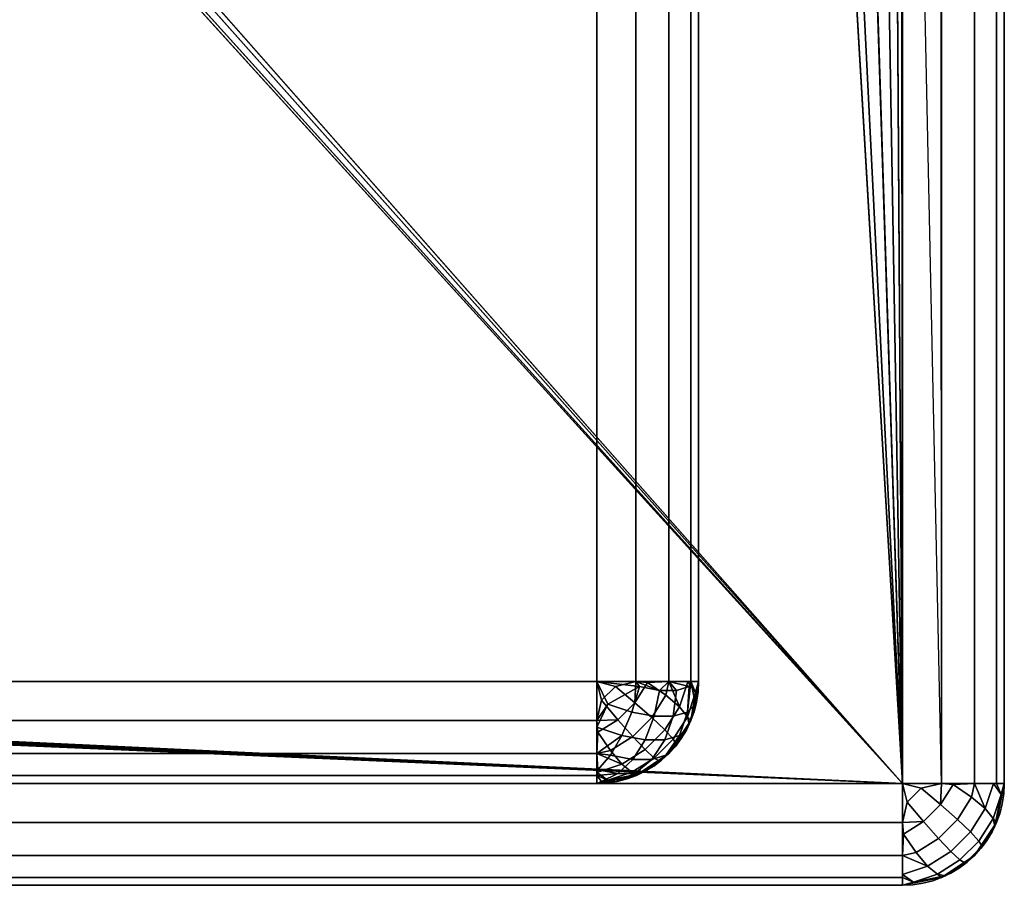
# Model space of a CAD drawing. Header units: millimetres. Extents: x -10 to 414, y -827 to 10.
# Tile 30 of 40: x 390.34 to 400, y -800 to -791.5. Entities that reach past the tile are written whole.
import ezdxf

# ---------------------------------------------------------------- set-up
doc = ezdxf.new("R2010")
doc.units = ezdxf.units.MM
doc.header["$MEASUREMENT"] = 0
for name, color, linetype, lineweight in [('0 Misc', 7, 'Continuous', 35), ('10 Raster Images', 7, 'Continuous', 35), ('5 Hatches', 7, 'Continuous', 35)]:
    doc.layers.add(name, color=color, linetype=linetype, lineweight=lineweight)

msp = doc.modelspace()

# ---------------------------------------------------------------- linework, layer by layer
at = {"layer": '0 Misc', "color": 160, "linetype": 'Continuous', "lineweight": 25}
for p, q in [((399, -1, 1195), (399, -799, 1195)), ((400, -1, 1174), (400, -799, 1174)), ((400, -799, 1194), (400, -1, 1194)), ((399, -799, 1173), (17, -781, 1173)), ((399, -799, 1173), (399, -781, 1173)), ((399, -799, 1173), (16.9877, -781.1564, 1173)), ((399, -799, 1173), (398.9877, -781.1564, 1173)), ((399, -799, 1173), (16.891, -781.454, 1173)), ((399, -799, 1173), (398.891, -781.454, 1173)), ((399, -799, 1173), (16.7071, -781.7071, 1173)), ((399, -799, 1173), (383.2929, -781.7071, 1173)), ((399, -799, 1173), (398.7071, -781.7071, 1173)), ((399, -799, 1173), (16.454, -781.891, 1173)), ((399, -799, 1173), (383.546, -781.891, 1173)), ((399, -799, 1173), (398.454, -781.891, 1173)), ((399, -799, 1173), (2, -782, 1173)), ((399, -799, 1173), (16, -782, 1173)), ((399, -799, 1173), (16.1564, -781.9877, 1173)), ((399, -799, 1173), (383.8436, -781.9877, 1173)), ((399, -799, 1173), (384, -782, 1173)), ((399, -799, 1173), (398, -782, 1173)), ((399, -799, 1173), (398.1564, -781.9877, 1173)), ((396, -798, 12.5), (396, -784, 12.5)), ((396, -784, 1170), (396, -798, 1170)), ((397, -798, 1169), (397, -784, 1169)), ((397, -784, 13.5), (397, -798, 13.5)), ((4, -798, 12.5), (396, -798, 12.5)), ((396, -798, 1170), (4, -798, 1170)), ((397, -798, 13.5), (397, -798, 1169)), ((1, -799, 1173), (399, -799, 1173)), ((399, -799, 1195), (1, -799, 1195)), ((396, -799, 13.5), (4, -799, 13.5)), ((4, -799, 1169), (396, -799, 1169)), ((4, -799, 13.5), (396, -799, 1169)), ((166.75, -799, 1157), (396, -799, 1169)), ((195, -799, 1054), (396, -799, 1169)), ((200, -799, 734), (396, -799, 1169)), ((201.3591, -799, 733.7847), (396, -799, 1169)), ((202.5851, -799, 733.16), (396, -799, 1169)), ((202.5851, -799, 1046.84), (396, -799, 1169)), ((203.5581, -799, 732.1871), (396, -799, 1169)), ((203.5581, -799, 1047.813), (396, -799, 1169)), ((203.9512, -799, 731.5336), (396, -799, 1169)), ((203.9512, -799, 1048.4664), (396, -799, 1169)), ((204.2835, -799, 730.7788), (396, -799, 1169)), ((204.4948, -799, 1049.8102), (396, -799, 1169)), ((204.5544, -799, 730), (396, -799, 1169)), ((205, -799, 1053), (396, -799, 1169)), ((205, -799, 1054), (396, -799, 1169)), ((233.25, -799, 1157), (396, -799, 1169)), ((235.7221, -799, 1124.3916), (396, -799, 1169)), ((235.7221, -799, 1156.6084), (396, -799, 1169)), ((237.9523, -799, 1125.5278), (396, -799, 1169)), ((237.9523, -799, 1155.4722), (396, -799, 1169)), ((239.7221, -799, 1127.2977), (396, -799, 1169)), ((239.7221, -799, 1153.7023), (396, -799, 1169)), ((240.8585, -799, 1129.5278), (396, -799, 1169)), ((240.8585, -799, 1151.4722), (396, -799, 1169)), ((241.25, -799, 1132), (396, -799, 1169)), ((241.25, -799, 1149), (396, -799, 1169)), ((396, -799, 1169), (396, -799, 13.5)), ((400, -799, 1174), (400, -799, 1194)), ((1, -800, 1194), (399, -800, 1194)), ((399, -800, 1174), (1, -800, 1174)), ((399, -800, 1194), (399, -800, 1174))]:
    msp.add_line(p, q, dxfattribs=at).dxf.unprotected_set("ltscale", 0)
at = {"layer": '0 Misc', "color": 160, "linetype": 'Continuous', "lineweight": 25, "extrusion": (0, -1, 0)}
for centre, start, end in [((396, 13.5, 798), 270, 0), ((396, 1169, 798), 0, 90)]:
    msp.add_arc(centre, 1, start, end, dxfattribs=at).dxf.unprotected_set("ltscale", 0)
at = {"layer": '0 Misc', "color": 160, "linetype": 'Continuous', "lineweight": 25, "extrusion": (0, 0, -1)}
for centre in [(-396, -798, -1169), (-399, -799, -1174)]:
    msp.add_arc(centre, 1, 180, 270, dxfattribs=at).dxf.unprotected_set("ltscale", 0)
at = {"layer": '0 Misc', "color": 160, "linetype": 'Continuous', "lineweight": 25, "extrusion": (-1, 0, 0)}
for centre, start, end in [((798, 1169, -396), 0, 90), ((799, 1174, -399), 270, 0), ((799, 1194, -399), 0, 90)]:
    msp.add_arc(centre, 1, start, end, dxfattribs=at).dxf.unprotected_set("ltscale", 0)
at = {"layer": '0 Misc', "color": 160, "linetype": 'Continuous', "lineweight": 25, "extrusion": (-1, 0, 5.68434e-14)}
msp.add_arc((798, 13.5, -396), 1, 270, 0, dxfattribs=at).dxf.unprotected_set("ltscale", 0)
at = {"layer": '0 Misc', "color": 160, "linetype": 'Continuous', "lineweight": 25}
for centre in [(396, -798, 13.5), (399, -799, 1194)]:
    msp.add_arc(centre, 1, 270, 0, dxfattribs=at).dxf.unprotected_set("ltscale", 0)
at = {"layer": '0 Misc', "color": 160, "linetype": 'Continuous', "lineweight": 25, "extrusion": (0, 1, 0)}
for centre, start, end in [((-399, 1174, -799), 180, 270), ((-399, 1194, -799), 90, 180)]:
    msp.add_arc(centre, 1, start, end, dxfattribs=at).dxf.unprotected_set("ltscale", 0)
at = {"layer": '0 Misc', "color": 7, "lineweight": 25}
for points, invisible_edges in [([(399, -1, 1173), (399.3827, -799, 1173.0762), (399, -2, 1173)], 1), ([(399, -1, 1173), (399.3827, -1, 1173.0762), (399.3827, -799, 1173.0762)], 12), ([(399, -1, 1195), (399.3827, -799, 1194.9238), (399.3827, -1, 1194.9238)], 1), ([(399, -1, 1195), (399, -799, 1195), (399.3827, -799, 1194.9238)], 12), ([(399.3827, -799, 1173.0762), (399.7071, -1, 1173.2928), (399.7071, -799, 1173.2928)], 1), ([(399.3827, -799, 1173.0762), (399.3827, -1, 1173.0762), (399.7071, -1, 1173.2928)], 12), ([(399.3827, -1, 1194.9238), (399.7071, -799, 1194.7072), (399.7071, -1, 1194.7072)], 1), ([(399.3827, -1, 1194.9238), (399.3827, -799, 1194.9238), (399.7071, -799, 1194.7072)], 12), ([(399.9239, -1, 1173.6173), (399.7071, -799, 1173.2928), (399.7071, -1, 1173.2928)], 1), ([(399.9239, -1, 1173.6173), (399.9239, -799, 1173.6173), (399.7071, -799, 1173.2928)], 12), ([(399.7071, -1, 1194.7072), (399.9239, -799, 1194.3827), (399.9239, -1, 1194.3827)], 1), ([(399.7071, -1, 1194.7072), (399.7071, -799, 1194.7072), (399.9239, -799, 1194.3827)], 12), ([(400, -1, 1174), (399.9239, -799, 1173.6173), (399.9239, -1, 1173.6173)], 1), ([(400, -1, 1174), (400, -799, 1174), (399.9239, -799, 1173.6173)], 12), ([(400, -799, 1194), (399.9239, -1, 1194.3827), (399.9239, -799, 1194.3827)], 1), ([(400, -799, 1194), (400, -1, 1194), (399.9239, -1, 1194.3827)], 12), ([(400, -799, 1194), (400, -1, 1174), (400, -1, 1194)], 1), ([(400, -799, 1194), (400, -799, 1174), (400, -1, 1174)], 12), ([(399.3827, -799, 1173.0762), (399, -781, 1173), (399, -2, 1173)], 12), ([(399.3827, -799, 1173.0762), (399, -799, 1173), (399, -781, 1173)], 12), ([(4, -798, 12.5), (396, -784, 12.5), (396, -798, 12.5)], 1), ([(4, -798, 12.5), (4, -784, 12.5), (396, -784, 12.5)], 12), ([(396, -798, 12.5), (396.3827, -784, 12.5761), (396.3827, -798, 12.5761)], 1), ([(396, -798, 12.5), (396, -784, 12.5), (396.3827, -784, 12.5761)], 12), ([(396.3827, -798, 12.5761), (396.7071, -784, 12.7929), (396.7071, -798, 12.7929)], 1), ([(396.3827, -798, 12.5761), (396.3827, -784, 12.5761), (396.7071, -784, 12.7929)], 12), ([(396.7071, -798, 12.7929), (396.9239, -784, 13.1173), (396.9239, -798, 13.1173)], 1), ([(396.7071, -798, 12.7929), (396.7071, -784, 12.7929), (396.9239, -784, 13.1173)], 12), ([(397, -784, 13.5), (396.9239, -798, 13.1173), (396.9239, -784, 13.1173)], 1), ([(397, -784, 13.5), (397, -798, 13.5), (396.9239, -798, 13.1173)], 12), ([(4, -798, 12.5), (396, -798.3827, 12.5761), (4, -798.3827, 12.5761)], 1), ([(4, -798, 12.5), (396, -798, 12.5), (396, -798.3827, 12.5761)], 12), ([(396.8941, -798.0016, 13.0521), (396.8893, -798.3451, 13.1998), (396.8113, -798.2478, 12.9704)], 1), ([(396.8941, -798.0016, 13.0521), (396.9693, -798.1072, 13.2787), (396.8893, -798.3451, 13.1998)], 12), ([(396.2078, -798.3746, 12.5964), (396.0477, -798.1838, 12.5182), (396.1838, -798.0477, 12.5182)], 12), ([(396.2078, -798.3746, 12.5964), (396.1838, -798.0477, 12.5182), (396.3746, -798.2078, 12.5964)], 1), ([(396.5398, -798.3538, 12.7362), (396.3746, -798.2078, 12.5964), (396.4984, -798.0105, 12.6331)], 12), ([(396.5398, -798.3538, 12.7362), (396.4984, -798.0105, 12.6331), (396.678, -798.1337, 12.7772)], 1), ([(396.6683, -798.4757, 12.928), (396.5398, -798.3538, 12.7362), (396.678, -798.1337, 12.7772)], 12), ([(396.6683, -798.4757, 12.928), (396.678, -798.1337, 12.7772), (396.8113, -798.2478, 12.9704)], 1), ([(396.3538, -798.5398, 12.7362), (396.2078, -798.3746, 12.5964), (396.3746, -798.2078, 12.5964)], 12), ([(396.3538, -798.5398, 12.7362), (396.3746, -798.2078, 12.5964), (396.5398, -798.3538, 12.7362)], 1), ([(396.6683, -798.4757, 12.928), (396.8113, -798.2478, 12.9704), (396.8893, -798.3451, 13.1998)], 12), ([(396, -798.7071, 12.7929), (4, -798.3827, 12.5761), (396, -798.3827, 12.5761)], 1), ([(396, -798.7071, 12.7929), (4, -798.7071, 12.7929), (4, -798.3827, 12.5761)], 12), ([(396.2078, -798.3746, 12.5964), (396.1337, -798.678, 12.7772), (396.0105, -798.4984, 12.6331)], 1), ([(396.2078, -798.3746, 12.5964), (396.3538, -798.5398, 12.7362), (396.1337, -798.678, 12.7772)], 12), ([(396.4757, -798.6682, 12.928), (396.3538, -798.5398, 12.7362), (396.5398, -798.3538, 12.7362)], 12), ([(396.4757, -798.6682, 12.928), (396.5398, -798.3538, 12.7362), (396.6683, -798.4757, 12.928)], 1), ([(396.6683, -798.4757, 12.928), (396.8893, -798.3451, 13.1998), (396.7512, -798.5652, 13.1588)], 1), ([(396.8893, -798.3451, 13.1998), (396.7828, -798.6161, 13.4129), (396.7512, -798.5652, 13.1588)], 1), ([(396.8893, -798.3451, 13.1998), (396.9067, -798.4188, 13.4496), (396.7828, -798.6161, 13.4129)], 12), ([(396.5651, -798.7512, 13.1588), (396.4757, -798.6682, 12.928), (396.6683, -798.4757, 12.928)], 12), ([(396.5651, -798.7512, 13.1588), (396.6683, -798.4757, 12.928), (396.7512, -798.5652, 13.1588)], 1), ([(396.3538, -798.5398, 12.7362), (396.2478, -798.8113, 12.9704), (396.1337, -798.678, 12.7772)], 1), ([(396.3538, -798.5398, 12.7362), (396.4757, -798.6682, 12.928), (396.2478, -798.8113, 12.9704)], 12), ([(396.7512, -798.5652, 13.1588), (396.6161, -798.7828, 13.4129), (396.5651, -798.7512, 13.1588)], 1), ([(396.7512, -798.5652, 13.1588), (396.7828, -798.6161, 13.4129), (396.6161, -798.7828, 13.4129)], 12), ([(396.3451, -798.8893, 13.1998), (396.2478, -798.8113, 12.9704), (396.4757, -798.6682, 12.928)], 12), ([(396.3451, -798.8893, 13.1998), (396.4757, -798.6682, 12.928), (396.5651, -798.7512, 13.1588)], 1), ([(396, -798.9239, 13.1173), (4, -798.7071, 12.7929), (396, -798.7071, 12.7929)], 1), ([(396, -798.9239, 13.1173), (4, -798.9239, 13.1173), (4, -798.7071, 12.7929)], 12), ([(396.5651, -798.7512, 13.1588), (396.4188, -798.9067, 13.4496), (396.3451, -798.8893, 13.1998)], 1), ([(396.5651, -798.7512, 13.1588), (396.6161, -798.7828, 13.4129), (396.4188, -798.9067, 13.4496)], 12), ([(396.2478, -798.8113, 12.9704), (396.1072, -798.9693, 13.2787), (396.0016, -798.8941, 13.0521)], 1), ([(396.2478, -798.8113, 12.9704), (396.3451, -798.8893, 13.1998), (396.1072, -798.9693, 13.2787)], 12), ([(396, -799, 13.5), (4, -798.9239, 13.1173), (396, -798.9239, 13.1173)], 1), ([(396, -799, 13.5), (4, -799, 13.5), (4, -798.9239, 13.1173)], 12), ([(1, -799, 1173), (399, -799.3827, 1173.0762), (1, -799.3827, 1173.0762)], 1), ([(1, -799, 1173), (399, -799, 1173), (399, -799.3827, 1173.0762)], 12), ([(399, -799, 1195), (1, -799.3827, 1194.9238), (399, -799.3827, 1194.9238)], 1), ([(399, -799, 1195), (1, -799, 1195), (1, -799.3827, 1194.9238)], 12), ([(399.2078, -799.3746, 1173.0964), (399.0477, -799.1838, 1173.0182), (399.1838, -799.0477, 1173.0182)], 12), ([(399.3746, -799.2078, 1194.9036), (399.1838, -799.0477, 1194.9818), (399.0477, -799.1838, 1194.9818)], 12), ([(399.2078, -799.3746, 1173.0964), (399.1838, -799.0477, 1173.0182), (399.3746, -799.2078, 1173.0964)], 1), ([(399.4985, -799.0105, 1173.1332), (399.5398, -799.3538, 1173.2362), (399.3746, -799.2078, 1173.0964)], 1), ([(399.3746, -799.2078, 1194.9036), (399.678, -799.1337, 1194.7228), (399.4985, -799.0105, 1194.8668)], 1), ([(399.4985, -799.0105, 1173.1332), (399.678, -799.1337, 1173.2772), (399.5398, -799.3538, 1173.2362)], 12), ([(399.8893, -799.3451, 1173.6998), (399.8113, -799.2478, 1173.4705), (399.8941, -799.0016, 1173.5521)], 12), ([(399.8113, -799.2478, 1194.5295), (399.9693, -799.1072, 1194.2213), (399.8941, -799.0016, 1194.4479)], 1), ([(399.8893, -799.3451, 1173.6998), (399.8941, -799.0016, 1173.5521), (399.9693, -799.1072, 1173.7787)], 1), ([(400, -799, 1174), (399.9239, -799.3827, 1194), (399.9239, -799.3827, 1174)], 1), ([(400, -799, 1174), (400, -799, 1194), (399.9239, -799.3827, 1194)], 12), ([(399.3746, -799.2078, 1194.9036), (399.5398, -799.3538, 1194.7638), (399.678, -799.1337, 1194.7228)], 12), ([(399.678, -799.1337, 1173.2772), (399.6683, -799.4757, 1173.428), (399.5398, -799.3538, 1173.2362)], 1), ([(399.8113, -799.2478, 1194.5295), (399.678, -799.1337, 1194.7228), (399.5398, -799.3538, 1194.7638)], 12), ([(399.678, -799.1337, 1173.2772), (399.8113, -799.2478, 1173.4705), (399.6683, -799.4757, 1173.428)], 12), ([(399.8113, -799.2478, 1194.5295), (399.8893, -799.3451, 1194.3002), (399.9693, -799.1072, 1194.2213)], 12), ([(399.3746, -799.2078, 1194.9036), (399.0477, -799.1838, 1194.9818), (399.2078, -799.3746, 1194.9036)], 1), ([(399.2078, -799.3746, 1173.0964), (399.3746, -799.2078, 1173.0964), (399.5398, -799.3538, 1173.2362)], 12), ([(399.3746, -799.2078, 1194.9036), (399.2078, -799.3746, 1194.9036), (399.3538, -799.5398, 1194.7638)], 12), ([(399.3746, -799.2078, 1194.9036), (399.3538, -799.5398, 1194.7638), (399.5398, -799.3538, 1194.7638)], 1), ([(399.8113, -799.2478, 1194.5295), (399.5398, -799.3538, 1194.7638), (399.6683, -799.4757, 1194.572)], 1), ([(399.8113, -799.2478, 1173.4705), (399.7512, -799.5652, 1173.6588), (399.6683, -799.4757, 1173.428)], 1), ([(399.7512, -799.5652, 1194.3412), (399.8113, -799.2478, 1194.5295), (399.6683, -799.4757, 1194.572)], 1), ([(399.8113, -799.2478, 1173.4705), (399.8893, -799.3451, 1173.6998), (399.7512, -799.5652, 1173.6588)], 12), ([(399.7512, -799.5652, 1194.3412), (399.8893, -799.3451, 1194.3002), (399.8113, -799.2478, 1194.5295)], 12), ([(399.2078, -799.3746, 1173.0964), (399.5398, -799.3538, 1173.2362), (399.3538, -799.5398, 1173.2362)], 1), ([(399.3538, -799.5398, 1173.2362), (399.5398, -799.3538, 1173.2362), (399.6683, -799.4757, 1173.428)], 12), ([(399.5398, -799.3538, 1194.7638), (399.3538, -799.5398, 1194.7638), (399.4757, -799.6682, 1194.572)], 12), ([(399.5398, -799.3538, 1194.7638), (399.4757, -799.6682, 1194.572), (399.6683, -799.4757, 1194.572)], 1), ([(399.7828, -799.6161, 1173.913), (399.7512, -799.5652, 1173.6588), (399.8893, -799.3451, 1173.6998)], 12), ([(399.9067, -799.4188, 1194.0504), (399.8893, -799.3451, 1194.3002), (399.7512, -799.5652, 1194.3412)], 12), ([(399.7828, -799.6161, 1173.913), (399.8893, -799.3451, 1173.6998), (399.9067, -799.4188, 1173.9496)], 1), ([(399, -799.7071, 1173.2928), (1, -799.3827, 1173.0762), (399, -799.3827, 1173.0762)], 1), ([(399, -799.7071, 1173.2928), (1, -799.7071, 1173.2928), (1, -799.3827, 1173.0762)], 12), ([(399, -799.3827, 1194.9238), (1, -799.7071, 1194.7072), (399, -799.7071, 1194.7072)], 1), ([(399, -799.3827, 1194.9238), (1, -799.3827, 1194.9238), (1, -799.7071, 1194.7072)], 12), ([(399.2078, -799.3746, 1173.0964), (399.1337, -799.678, 1173.2772), (399.0105, -799.4984, 1173.1332)], 1), ([(399.0105, -799.4984, 1194.8668), (399.3538, -799.5398, 1194.7638), (399.2078, -799.3746, 1194.9036)], 1), ([(399.2078, -799.3746, 1173.0964), (399.3538, -799.5398, 1173.2362), (399.1337, -799.678, 1173.2772)], 12), ([(399.7071, -799.7071, 1194), (399.9239, -799.3827, 1174), (399.9239, -799.3827, 1194)], 1), ([(399.7071, -799.7071, 1194), (399.7071, -799.7071, 1174), (399.9239, -799.3827, 1174)], 12), ([(399.9067, -799.4188, 1194.0504), (399.7512, -799.5652, 1194.3412), (399.7828, -799.6161, 1194.087)], 1), ([(399.0105, -799.4984, 1194.8668), (399.1337, -799.678, 1194.7228), (399.3538, -799.5398, 1194.7638)], 12), ([(399.3538, -799.5398, 1173.2362), (399.2478, -799.8113, 1173.4705), (399.1337, -799.678, 1173.2772)], 1), ([(399.1337, -799.678, 1194.7228), (399.4757, -799.6682, 1194.572), (399.3538, -799.5398, 1194.7638)], 1), ([(399.3538, -799.5398, 1173.2362), (399.4757, -799.6682, 1173.428), (399.2478, -799.8113, 1173.4705)], 12), ([(399.3538, -799.5398, 1173.2362), (399.6683, -799.4757, 1173.428), (399.4757, -799.6682, 1173.428)], 1), ([(399.7512, -799.5652, 1173.6588), (399.4757, -799.6682, 1173.428), (399.6683, -799.4757, 1173.428)], 1), ([(399.5651, -799.7512, 1194.3412), (399.6683, -799.4757, 1194.572), (399.4757, -799.6682, 1194.572)], 1), ([(399.5651, -799.7512, 1194.3412), (399.7512, -799.5652, 1194.3412), (399.6683, -799.4757, 1194.572)], 12), ([(399.7512, -799.5652, 1173.6588), (399.5651, -799.7512, 1173.6588), (399.4757, -799.6682, 1173.428)], 12), ([(399.7512, -799.5652, 1173.6588), (399.6161, -799.7828, 1173.913), (399.5651, -799.7512, 1173.6588)], 1), ([(399.7828, -799.6161, 1194.087), (399.7512, -799.5652, 1194.3412), (399.5651, -799.7512, 1194.3412)], 12), ([(399.7828, -799.6161, 1194.087), (399.5651, -799.7512, 1194.3412), (399.6161, -799.7828, 1194.087)], 1), ([(399.7512, -799.5652, 1173.6588), (399.7828, -799.6161, 1173.913), (399.6161, -799.7828, 1173.913)], 12), ([(399, -799.9239, 1173.6173), (1, -799.7071, 1173.2928), (399, -799.7071, 1173.2928)], 1), ([(399, -799.9239, 1173.6173), (1, -799.9239, 1173.6173), (1, -799.7071, 1173.2928)], 12), ([(399, -799.7071, 1194.7072), (1, -799.9239, 1194.3827), (399, -799.9239, 1194.3827)], 1), ([(399, -799.7071, 1194.7072), (1, -799.7071, 1194.7072), (1, -799.9239, 1194.3827)], 12), ([(399.1337, -799.678, 1194.7228), (399.2478, -799.8113, 1194.5295), (399.4757, -799.6682, 1194.572)], 12), ([(399.2478, -799.8113, 1173.4705), (399.4757, -799.6682, 1173.428), (399.5651, -799.7512, 1173.6588)], 12), ([(399.4757, -799.6682, 1194.572), (399.2478, -799.8113, 1194.5295), (399.3451, -799.8893, 1194.3002)], 12), ([(399.4757, -799.6682, 1194.572), (399.3451, -799.8893, 1194.3002), (399.5651, -799.7512, 1194.3412)], 1), ([(399.3827, -799.9239, 1194), (399.7071, -799.7071, 1174), (399.7071, -799.7071, 1194)], 1), ([(399.3827, -799.9239, 1194), (399.3827, -799.9239, 1174), (399.7071, -799.7071, 1174)], 12), ([(399.2478, -799.8113, 1173.4705), (399.1072, -799.9693, 1173.7787), (399.0016, -799.8941, 1173.5521)], 1), ([(399.0016, -799.8941, 1194.4479), (399.3451, -799.8893, 1194.3002), (399.2478, -799.8113, 1194.5295)], 1), ([(399.2478, -799.8113, 1173.4705), (399.3451, -799.8893, 1173.6998), (399.1072, -799.9693, 1173.7787)], 12), ([(399.2478, -799.8113, 1173.4705), (399.5651, -799.7512, 1173.6588), (399.3451, -799.8893, 1173.6998)], 1), ([(399.4188, -799.9067, 1173.9496), (399.3451, -799.8893, 1173.6998), (399.5651, -799.7512, 1173.6588)], 12), ([(399.6161, -799.7828, 1194.087), (399.5651, -799.7512, 1194.3412), (399.3451, -799.8893, 1194.3002)], 12), ([(399.6161, -799.7828, 1194.087), (399.3451, -799.8893, 1194.3002), (399.4188, -799.9067, 1194.0504)], 1), ([(399.4188, -799.9067, 1173.9496), (399.5651, -799.7512, 1173.6588), (399.6161, -799.7828, 1173.913)], 1), ([(399, -800, 1174), (1, -799.9239, 1173.6173), (399, -799.9239, 1173.6173)], 1), ([(399, -800, 1174), (1, -800, 1174), (1, -799.9239, 1173.6173)], 12), ([(1, -800, 1194), (399, -799.9239, 1194.3827), (1, -799.9239, 1194.3827)], 1), ([(1, -800, 1194), (399, -800, 1194), (399, -799.9239, 1194.3827)], 12), ([(399, -800, 1194), (399.3827, -799.9239, 1174), (399.3827, -799.9239, 1194)], 1), ([(399, -800, 1194), (399, -800, 1174), (399.3827, -799.9239, 1174)], 12), ([(399.0016, -799.8941, 1194.4479), (399.1072, -799.9693, 1194.2213), (399.3451, -799.8893, 1194.3002)], 12), ([(1, -800, 1194), (399, -800, 1174), (399, -800, 1194)], 1), ([(1, -800, 1194), (1, -800, 1174), (399, -800, 1174)], 12)]:
    msp.add_3dface(points, dxfattribs=dict(at, invisible_edges=invisible_edges))
for points in [[(399, -799, 1173), (16.9877, -781.1564, 1173), (17, -781, 1173)], [(399, -799, 1173), (17, -781, 1173), (383.2929, -781.7071, 1173)], [(399, -799, 1173), (398.9877, -781.1564, 1173), (399, -781, 1173)], [(399, -799, 1173), (16.891, -781.454, 1173), (16.9877, -781.1564, 1173)], [(399, -799, 1173), (398.891, -781.454, 1173), (398.9877, -781.1564, 1173)], [(399, -799, 1173), (16.7071, -781.7071, 1173), (16.891, -781.454, 1173)], [(399, -799, 1173), (398.7071, -781.7071, 1173), (398.891, -781.454, 1173)], [(399, -799, 1173), (16.454, -781.891, 1173), (16.7071, -781.7071, 1173)], [(399, -799, 1173), (383.2929, -781.7071, 1173), (383.546, -781.891, 1173)], [(399, -799, 1173), (398.454, -781.891, 1173), (398.7071, -781.7071, 1173)], [(399, -799, 1173), (16.1564, -781.9877, 1173), (16.454, -781.891, 1173)], [(399, -799, 1173), (383.546, -781.891, 1173), (383.8436, -781.9877, 1173)], [(399, -799, 1173), (398.1564, -781.9877, 1173), (398.454, -781.891, 1173)], [(1, -799, 1173), (2, -782, 1173), (399, -799, 1173)], [(399, -799, 1173), (2, -782, 1173), (16, -782, 1173)], [(399, -799, 1173), (16, -782, 1173), (16.1564, -781.9877, 1173)], [(399, -799, 1173), (383.8436, -781.9877, 1173), (384, -782, 1173)], [(399, -799, 1173), (384, -782, 1173), (398, -782, 1173)], [(399, -799, 1173), (398, -782, 1173), (398.1564, -781.9877, 1173)], [(396.0477, -798.1838, 12.5182), (396, -798.3827, 12.5761), (396, -798, 12.5)], [(396.1838, -798.0477, 12.5182), (396.0477, -798.1838, 12.5182), (396, -798, 12.5)], [(396.1838, -798.0477, 12.5182), (396, -798, 12.5), (396.3827, -798, 12.5761)], [(396.3827, -798, 12.5761), (396.3746, -798.2078, 12.5964), (396.1838, -798.0477, 12.5182)], [(396.3746, -798.2078, 12.5964), (396.3827, -798, 12.5761), (396.4984, -798.0105, 12.6331)], [(396.7071, -798, 12.7929), (396.4984, -798.0105, 12.6331), (396.3827, -798, 12.5761)], [(396.7071, -798, 12.7929), (396.678, -798.1337, 12.7772), (396.4984, -798.0105, 12.6331)], [(396.8113, -798.2478, 12.9704), (396.678, -798.1337, 12.7772), (396.7071, -798, 12.7929)], [(396.8941, -798.0016, 13.0521), (396.8113, -798.2478, 12.9704), (396.7071, -798, 12.7929)], [(396.9239, -798, 13.1173), (396.8941, -798.0016, 13.0521), (396.7071, -798, 12.7929)], [(396.9239, -798, 13.1173), (396.9693, -798.1072, 13.2787), (396.8941, -798.0016, 13.0521)], [(396.9239, -798, 13.1173), (397, -798, 13.5), (396.9693, -798.1072, 13.2787)], [(396.9693, -798.1072, 13.2787), (397, -798, 13.5), (396.9239, -798.3827, 13.5)], [(396.2078, -798.3746, 12.5964), (396, -798.3827, 12.5761), (396.0477, -798.1838, 12.5182)], [(396.9693, -798.1072, 13.2787), (396.9239, -798.3827, 13.5), (396.8893, -798.3451, 13.1998)], [(396.2078, -798.3746, 12.5964), (396.0105, -798.4984, 12.6331), (396, -798.3827, 12.5761)], [(396.0105, -798.4984, 12.6331), (396, -798.7071, 12.7929), (396, -798.3827, 12.5761)], [(396.7071, -798.7071, 13.5), (396.9067, -798.4188, 13.4496), (396.9239, -798.3827, 13.5)], [(396.9067, -798.4188, 13.4496), (396.8893, -798.3451, 13.1998), (396.9239, -798.3827, 13.5)], [(396.7071, -798.7071, 13.5), (396.7828, -798.6161, 13.4129), (396.9067, -798.4188, 13.4496)], [(396.1337, -798.678, 12.7772), (396, -798.7071, 12.7929), (396.0105, -798.4984, 12.6331)], [(396.2478, -798.8113, 12.9704), (396, -798.7071, 12.7929), (396.1337, -798.678, 12.7772)], [(396.6161, -798.7828, 13.4129), (396.7828, -798.6161, 13.4129), (396.7071, -798.7071, 13.5)], [(396, -798.9239, 13.1173), (396, -798.7071, 12.7929), (396.0016, -798.8941, 13.0521)], [(396.0016, -798.8941, 13.0521), (396, -798.7071, 12.7929), (396.2478, -798.8113, 12.9704)], [(396.6161, -798.7828, 13.4129), (396.7071, -798.7071, 13.5), (396.3827, -798.9239, 13.5)], [(396.4188, -798.9067, 13.4496), (396.6161, -798.7828, 13.4129), (396.3827, -798.9239, 13.5)], [(396, -798.9239, 13.1173), (396.0016, -798.8941, 13.0521), (396.1072, -798.9693, 13.2787)], [(396.1072, -798.9693, 13.2787), (396.3827, -798.9239, 13.5), (396, -799, 13.5)], [(396, -798.9239, 13.1173), (396.1072, -798.9693, 13.2787), (396, -799, 13.5)], [(396.3451, -798.8893, 13.1998), (396.4188, -798.9067, 13.4496), (396.1072, -798.9693, 13.2787)], [(396.4188, -798.9067, 13.4496), (396.3827, -798.9239, 13.5), (396.1072, -798.9693, 13.2787)], [(399, -799.3827, 1173.0762), (399, -799, 1173), (399.0477, -799.1838, 1173.0182)], [(399.0477, -799.1838, 1173.0182), (399, -799, 1173), (399.1838, -799.0477, 1173.0182)], [(399.1838, -799.0477, 1173.0182), (399, -799, 1173), (399.3827, -799, 1173.0762)], [(399.3827, -799, 1194.9238), (399, -799, 1195), (399.1838, -799.0477, 1194.9818)], [(399.1838, -799.0477, 1194.9818), (399, -799, 1195), (399.0477, -799.1838, 1194.9818)], [(399.0477, -799.1838, 1194.9818), (399, -799, 1195), (399, -799.3827, 1194.9238)], [(399.3746, -799.2078, 1173.0964), (399.1838, -799.0477, 1173.0182), (399.3827, -799, 1173.0762)], [(399.1838, -799.0477, 1194.9818), (399.3746, -799.2078, 1194.9036), (399.3827, -799, 1194.9238)], [(399.3746, -799.2078, 1173.0964), (399.3827, -799, 1173.0762), (399.4985, -799.0105, 1173.1332)], [(399.3827, -799, 1194.9238), (399.3746, -799.2078, 1194.9036), (399.4985, -799.0105, 1194.8668)], [(399.7071, -799, 1173.2928), (399.4985, -799.0105, 1173.1332), (399.3827, -799, 1173.0762)], [(399.3827, -799, 1194.9238), (399.4985, -799.0105, 1194.8668), (399.7071, -799, 1194.7072)], [(399.4985, -799.0105, 1173.1332), (399.7071, -799, 1173.2928), (399.678, -799.1337, 1173.2772)], [(399.4985, -799.0105, 1194.8668), (399.678, -799.1337, 1194.7228), (399.7071, -799, 1194.7072)], [(399.7071, -799, 1173.2928), (399.8113, -799.2478, 1173.4705), (399.678, -799.1337, 1173.2772)], [(399.8113, -799.2478, 1194.5295), (399.7071, -799, 1194.7072), (399.678, -799.1337, 1194.7228)], [(399.8113, -799.2478, 1173.4705), (399.7071, -799, 1173.2928), (399.8941, -799.0016, 1173.5521)], [(399.8941, -799.0016, 1173.5521), (399.7071, -799, 1173.2928), (399.9239, -799, 1173.6173)], [(399.8941, -799.0016, 1194.4479), (399.9239, -799, 1194.3827), (399.7071, -799, 1194.7072)], [(399.8113, -799.2478, 1194.5295), (399.8941, -799.0016, 1194.4479), (399.7071, -799, 1194.7072)], [(399.8941, -799.0016, 1173.5521), (399.9239, -799, 1173.6173), (399.9693, -799.1072, 1173.7787)], [(399.8941, -799.0016, 1194.4479), (399.9693, -799.1072, 1194.2213), (399.9239, -799, 1194.3827)], [(399.9239, -799.3827, 1194), (400, -799, 1194), (399.9067, -799.4188, 1194.0504)], [(399.9067, -799.4188, 1194.0504), (400, -799, 1194), (399.9693, -799.1072, 1194.2213)], [(399.9693, -799.1072, 1173.7787), (399.9239, -799, 1173.6173), (400, -799, 1174)], [(399.9239, -799.3827, 1174), (399.9693, -799.1072, 1173.7787), (400, -799, 1174)], [(399.9693, -799.1072, 1194.2213), (400, -799, 1194), (399.9239, -799, 1194.3827)], [(399.9239, -799.3827, 1174), (399.8893, -799.3451, 1173.6998), (399.9693, -799.1072, 1173.7787)], [(399.9067, -799.4188, 1194.0504), (399.9693, -799.1072, 1194.2213), (399.8893, -799.3451, 1194.3002)], [(399.0477, -799.1838, 1173.0182), (399.2078, -799.3746, 1173.0964), (399, -799.3827, 1173.0762)], [(399.2078, -799.3746, 1194.9036), (399.0477, -799.1838, 1194.9818), (399, -799.3827, 1194.9238)], [(399.9067, -799.4188, 1173.9496), (399.8893, -799.3451, 1173.6998), (399.9239, -799.3827, 1174)], [(399, -799.3827, 1173.0762), (399.2078, -799.3746, 1173.0964), (399.0105, -799.4984, 1173.1332)], [(399.2078, -799.3746, 1194.9036), (399, -799.3827, 1194.9238), (399.0105, -799.4984, 1194.8668)], [(399, -799.3827, 1173.0762), (399.0105, -799.4984, 1173.1332), (399, -799.7071, 1173.2928)], [(399, -799.7071, 1194.7072), (399.0105, -799.4984, 1194.8668), (399, -799.3827, 1194.9238)], [(399.9067, -799.4188, 1173.9496), (399.9239, -799.3827, 1174), (399.7071, -799.7071, 1174)], [(399.9239, -799.3827, 1194), (399.7828, -799.6161, 1194.087), (399.7071, -799.7071, 1194)], [(399.7828, -799.6161, 1173.913), (399.9067, -799.4188, 1173.9496), (399.7071, -799.7071, 1174)], [(399.9239, -799.3827, 1194), (399.9067, -799.4188, 1194.0504), (399.7828, -799.6161, 1194.087)], [(399.0105, -799.4984, 1173.1332), (399.1337, -799.678, 1173.2772), (399, -799.7071, 1173.2928)], [(399.0105, -799.4984, 1194.8668), (399, -799.7071, 1194.7072), (399.1337, -799.678, 1194.7228)], [(399.7828, -799.6161, 1173.913), (399.7071, -799.7071, 1174), (399.6161, -799.7828, 1173.913)], [(399.7828, -799.6161, 1194.087), (399.6161, -799.7828, 1194.087), (399.7071, -799.7071, 1194)], [(399.2478, -799.8113, 1173.4705), (399, -799.7071, 1173.2928), (399.1337, -799.678, 1173.2772)], [(399, -799.7071, 1194.7072), (399.2478, -799.8113, 1194.5295), (399.1337, -799.678, 1194.7228)], [(399.0016, -799.8941, 1173.5521), (399, -799.9239, 1173.6173), (399, -799.7071, 1173.2928)], [(399.2478, -799.8113, 1173.4705), (399.0016, -799.8941, 1173.5521), (399, -799.7071, 1173.2928)], [(399.2478, -799.8113, 1194.5295), (399, -799.7071, 1194.7072), (399.0016, -799.8941, 1194.4479)], [(399.0016, -799.8941, 1194.4479), (399, -799.7071, 1194.7072), (399, -799.9239, 1194.3827)], [(399.6161, -799.7828, 1173.913), (399.7071, -799.7071, 1174), (399.3827, -799.9239, 1174)], [(399.4188, -799.9067, 1194.0504), (399.3827, -799.9239, 1194), (399.7071, -799.7071, 1194)], [(399.6161, -799.7828, 1194.087), (399.4188, -799.9067, 1194.0504), (399.7071, -799.7071, 1194)], [(399.6161, -799.7828, 1173.913), (399.3827, -799.9239, 1174), (399.4188, -799.9067, 1173.9496)], [(399.1072, -799.9693, 1173.7787), (399, -799.9239, 1173.6173), (399.0016, -799.8941, 1173.5521)], [(399.0016, -799.8941, 1194.4479), (399, -799.9239, 1194.3827), (399.1072, -799.9693, 1194.2213)], [(399, -800, 1174), (399.1072, -799.9693, 1173.7787), (399.3827, -799.9239, 1174)], [(399, -800, 1174), (399, -799.9239, 1173.6173), (399.1072, -799.9693, 1173.7787)], [(399.1072, -799.9693, 1194.2213), (399, -799.9239, 1194.3827), (399, -800, 1194)], [(399.3827, -799.9239, 1194), (399.1072, -799.9693, 1194.2213), (399, -800, 1194)], [(399.4188, -799.9067, 1173.9496), (399.1072, -799.9693, 1173.7787), (399.3451, -799.8893, 1173.6998)], [(399.3451, -799.8893, 1194.3002), (399.1072, -799.9693, 1194.2213), (399.3827, -799.9239, 1194)], [(399.1072, -799.9693, 1173.7787), (399.4188, -799.9067, 1173.9496), (399.3827, -799.9239, 1174)], [(399.4188, -799.9067, 1194.0504), (399.3451, -799.8893, 1194.3002), (399.3827, -799.9239, 1194)]]:
    msp.add_3dface(points, dxfattribs=at)
at = {"layer": '0 Misc', "color": 5, "lineweight": 25}
for points, invisible_edges in [([(396, -798, 1170), (4, -784, 1170), (4, -798, 1170)], 1), ([(396, -798, 1170), (396, -784, 1170), (4, -784, 1170)], 12), ([(396, -784, 1170), (396.3827, -798, 1169.9238), (396.3827, -784, 1169.9238)], 1), ([(396, -784, 1170), (396, -798, 1170), (396.3827, -798, 1169.9238)], 12), ([(396.7071, -798, 1169.7072), (396.3827, -784, 1169.9238), (396.3827, -798, 1169.9238)], 1), ([(396.7071, -798, 1169.7072), (396.7071, -784, 1169.7072), (396.3827, -784, 1169.9238)], 12), ([(396.9239, -798, 1169.3827), (396.7071, -784, 1169.7072), (396.7071, -798, 1169.7072)], 1), ([(396.9239, -798, 1169.3827), (396.9239, -784, 1169.3827), (396.7071, -784, 1169.7072)], 12), ([(397, -798, 1169), (396.9239, -784, 1169.3827), (396.9239, -798, 1169.3827)], 1), ([(397, -798, 1169), (397, -784, 1169), (396.9239, -784, 1169.3827)], 12), ([(397, -798, 13.5), (397, -784, 1169), (397, -798, 1169)], 1), ([(397, -798, 13.5), (397, -784, 13.5), (397, -784, 1169)], 12), ([(396, -798, 1170), (4, -798.3827, 1169.9238), (396, -798.3827, 1169.9238)], 1), ([(396, -798, 1170), (4, -798, 1170), (4, -798.3827, 1169.9238)], 12), ([(397, -798, 13.5), (396.9239, -798.3827, 1169), (396.9239, -798.3827, 13.5)], 1), ([(397, -798, 13.5), (397, -798, 1169), (396.9239, -798.3827, 1169)], 12), ([(396.4188, -798.0504, 1169.9067), (396.3451, -798.3002, 1169.8893), (396.5651, -798.3412, 1169.7511)], 12), ([(396.4188, -798.0504, 1169.9067), (396.5651, -798.3412, 1169.7511), (396.6161, -798.0871, 1169.7828)], 1), ([(396.6161, -798.0871, 1169.7828), (396.5651, -798.3412, 1169.7511), (396.7512, -798.3412, 1169.5652)], 12), ([(396.6161, -798.0871, 1169.7828), (396.7512, -798.3412, 1169.5652), (396.7828, -798.0871, 1169.6161)], 1), ([(396.7828, -798.0871, 1169.6161), (396.7512, -798.3412, 1169.5652), (396.8893, -798.3002, 1169.3451)], 12), ([(396.7828, -798.0871, 1169.6161), (396.8893, -798.3002, 1169.3451), (396.9067, -798.0504, 1169.4187)], 1), ([(396.2478, -798.5295, 1169.8113), (396.1072, -798.2213, 1169.9694), (396.0016, -798.4479, 1169.894)], 1), ([(396.2478, -798.5295, 1169.8113), (396.3451, -798.3002, 1169.8893), (396.1072, -798.2213, 1169.9694)], 12), ([(396.8941, -798.4479, 1169.0016), (396.9693, -798.2213, 1169.1072), (396.8893, -798.3002, 1169.3451)], 12), ([(4, -798.7071, 1169.7072), (396, -798.3827, 1169.9238), (4, -798.3827, 1169.9238)], 1), ([(4, -798.7071, 1169.7072), (396, -798.7071, 1169.7072), (396, -798.3827, 1169.9238)], 12), ([(396.5651, -798.3412, 1169.7511), (396.3451, -798.3002, 1169.8893), (396.2478, -798.5295, 1169.8113)], 12), ([(396.5651, -798.3412, 1169.7511), (396.2478, -798.5295, 1169.8113), (396.4757, -798.572, 1169.6682)], 1), ([(396.7512, -798.3412, 1169.5652), (396.4757, -798.572, 1169.6682), (396.6683, -798.572, 1169.4757)], 1), ([(396.7512, -798.3412, 1169.5652), (396.5651, -798.3412, 1169.7511), (396.4757, -798.572, 1169.6682)], 12), ([(396.6683, -798.572, 1169.4757), (396.8893, -798.3002, 1169.3451), (396.7512, -798.3412, 1169.5652)], 1), ([(396.6683, -798.572, 1169.4757), (396.8113, -798.5295, 1169.2478), (396.8893, -798.3002, 1169.3451)], 12), ([(396.7071, -798.7071, 1169), (396.9239, -798.3827, 13.5), (396.9239, -798.3827, 1169)], 1), ([(396.7071, -798.7071, 1169), (396.7071, -798.7071, 13.5), (396.9239, -798.3827, 13.5)], 12), ([(396.8941, -798.4479, 1169.0016), (396.8893, -798.3002, 1169.3451), (396.8113, -798.5295, 1169.2478)], 1), ([(396.2478, -798.5295, 1169.8113), (396.1337, -798.7228, 1169.678), (396.3538, -798.7638, 1169.5398)], 12), ([(396.2478, -798.5295, 1169.8113), (396.3538, -798.7638, 1169.5398), (396.4757, -798.572, 1169.6682)], 1), ([(396.3538, -798.7638, 1169.5398), (396.6683, -798.572, 1169.4757), (396.4757, -798.572, 1169.6682)], 1), ([(396.3538, -798.7638, 1169.5398), (396.5398, -798.7638, 1169.3538), (396.6683, -798.572, 1169.4757)], 12), ([(396.678, -798.7228, 1169.1338), (396.6683, -798.572, 1169.4757), (396.5398, -798.7638, 1169.3538)], 1), ([(396.678, -798.7228, 1169.1338), (396.8113, -798.5295, 1169.2478), (396.6683, -798.572, 1169.4757)], 12), ([(4, -798.9239, 1169.3827), (396, -798.7071, 1169.7072), (4, -798.7071, 1169.7072)], 1), ([(4, -798.9239, 1169.3827), (396, -798.9239, 1169.3827), (396, -798.7071, 1169.7072)], 12), ([(396.2078, -798.9036, 1169.3746), (396.1337, -798.7228, 1169.678), (396.0105, -798.8668, 1169.4984)], 1), ([(396.2078, -798.9036, 1169.3746), (396.3538, -798.7638, 1169.5398), (396.1337, -798.7228, 1169.678)], 12), ([(396.2078, -798.9036, 1169.3746), (396.5398, -798.7638, 1169.3538), (396.3538, -798.7638, 1169.5398)], 1), ([(396.2078, -798.9036, 1169.3746), (396.3746, -798.9036, 1169.2079), (396.5398, -798.7638, 1169.3538)], 12), ([(396.4984, -798.8668, 1169.0105), (396.5398, -798.7638, 1169.3538), (396.3746, -798.9036, 1169.2079)], 1), ([(396.3827, -798.9239, 1169), (396.7071, -798.7071, 13.5), (396.7071, -798.7071, 1169)], 1), ([(396.3827, -798.9239, 1169), (396.3827, -798.9239, 13.5), (396.7071, -798.7071, 13.5)], 12), ([(396.4984, -798.8668, 1169.0105), (396.678, -798.7228, 1169.1338), (396.5398, -798.7638, 1169.3538)], 12), ([(4, -799, 1169), (396, -798.9239, 1169.3827), (4, -798.9239, 1169.3827)], 1), ([(4, -799, 1169), (396, -799, 1169), (396, -798.9239, 1169.3827)], 12), ([(396, -799, 1169), (396.3827, -798.9239, 13.5), (396.3827, -798.9239, 1169)], 1), ([(396, -799, 1169), (396, -799, 13.5), (396.3827, -798.9239, 13.5)], 12), ([(396.2078, -798.9036, 1169.3746), (396.0477, -798.9818, 1169.1838), (396.1838, -798.9818, 1169.0477)], 12), ([(396.2078, -798.9036, 1169.3746), (396.1838, -798.9818, 1169.0477), (396.3746, -798.9036, 1169.2079)], 1)]:
    msp.add_3dface(points, dxfattribs=dict(at, invisible_edges=invisible_edges))
for points in [[(396.3827, -798, 1169.9238), (396, -798, 1170), (396.4188, -798.0504, 1169.9067)], [(396.4188, -798.0504, 1169.9067), (396, -798, 1170), (396.1072, -798.2213, 1169.9694)], [(396.1072, -798.2213, 1169.9694), (396, -798, 1170), (396, -798.3827, 1169.9238)], [(396.3827, -798, 1169.9238), (396.6161, -798.0871, 1169.7828), (396.7071, -798, 1169.7072)], [(396.3827, -798, 1169.9238), (396.4188, -798.0504, 1169.9067), (396.6161, -798.0871, 1169.7828)], [(396.6161, -798.0871, 1169.7828), (396.7828, -798.0871, 1169.6161), (396.7071, -798, 1169.7072)], [(396.9067, -798.0504, 1169.4187), (396.9239, -798, 1169.3827), (396.7071, -798, 1169.7072)], [(396.7828, -798.0871, 1169.6161), (396.9067, -798.0504, 1169.4187), (396.7071, -798, 1169.7072)], [(396.9067, -798.0504, 1169.4187), (396.8893, -798.3002, 1169.3451), (396.9239, -798, 1169.3827)], [(396.8893, -798.3002, 1169.3451), (396.9693, -798.2213, 1169.1072), (396.9239, -798, 1169.3827)], [(396.9693, -798.2213, 1169.1072), (396.9239, -798.3827, 1169), (397, -798, 1169)], [(396.9239, -798, 1169.3827), (396.9693, -798.2213, 1169.1072), (397, -798, 1169)], [(396.4188, -798.0504, 1169.9067), (396.1072, -798.2213, 1169.9694), (396.3451, -798.3002, 1169.8893)], [(396.0016, -798.4479, 1169.894), (396.1072, -798.2213, 1169.9694), (396, -798.3827, 1169.9238)], [(396.8941, -798.4479, 1169.0016), (396.9239, -798.3827, 1169), (396.9693, -798.2213, 1169.1072)], [(396.0016, -798.4479, 1169.894), (396, -798.3827, 1169.9238), (396, -798.7071, 1169.7072)], [(396.8941, -798.4479, 1169.0016), (396.7071, -798.7071, 1169), (396.9239, -798.3827, 1169)], [(396.2478, -798.5295, 1169.8113), (396.0016, -798.4479, 1169.894), (396, -798.7071, 1169.7072)], [(396.8113, -798.5295, 1169.2478), (396.7071, -798.7071, 1169), (396.8941, -798.4479, 1169.0016)], [(396.2478, -798.5295, 1169.8113), (396, -798.7071, 1169.7072), (396.1337, -798.7228, 1169.678)], [(396.7071, -798.7071, 1169), (396.8113, -798.5295, 1169.2478), (396.678, -798.7228, 1169.1338)], [(396.0105, -798.8668, 1169.4984), (396.1337, -798.7228, 1169.678), (396, -798.7071, 1169.7072)], [(396, -798.9239, 1169.3827), (396.0105, -798.8668, 1169.4984), (396, -798.7071, 1169.7072)], [(396.7071, -798.7071, 1169), (396.4984, -798.8668, 1169.0105), (396.3827, -798.9239, 1169)], [(396.4984, -798.8668, 1169.0105), (396.7071, -798.7071, 1169), (396.678, -798.7228, 1169.1338)], [(396, -798.9239, 1169.3827), (396.2078, -798.9036, 1169.3746), (396.0105, -798.8668, 1169.4984)], [(396.3746, -798.9036, 1169.2079), (396.3827, -798.9239, 1169), (396.4984, -798.8668, 1169.0105)], [(396.0477, -798.9818, 1169.1838), (396.2078, -798.9036, 1169.3746), (396, -798.9239, 1169.3827)], [(396, -798.9239, 1169.3827), (396, -799, 1169), (396.0477, -798.9818, 1169.1838)], [(396.1838, -798.9818, 1169.0477), (396, -799, 1169), (396.3827, -798.9239, 1169)], [(396.3746, -798.9036, 1169.2079), (396.1838, -798.9818, 1169.0477), (396.3827, -798.9239, 1169)], [(396, -799, 1169), (4, -799, 13.5), (396, -799, 13.5)], [(4, -799, 13.5), (396, -799, 1169), (204.5544, -799, 730)], [(4, -799, 1169), (166.75, -799, 1157), (396, -799, 1169)], [(233.25, -799, 1157), (396, -799, 1169), (166.75, -799, 1157)], [(205, -799, 1054), (396, -799, 1169), (195, -799, 1054)], [(195, -799, 1054), (396, -799, 1169), (235.7221, -799, 1124.3916)], [(201.3591, -799, 733.7847), (396, -799, 1169), (200, -799, 734)], [(200, -799, 734), (396, -799, 1169), (202.5851, -799, 1046.84)], [(202.5851, -799, 733.16), (396, -799, 1169), (201.3591, -799, 733.7847)], [(203.5581, -799, 732.1871), (396, -799, 1169), (202.5851, -799, 733.16)], [(202.5851, -799, 1046.84), (396, -799, 1169), (203.5581, -799, 1047.813)], [(203.9512, -799, 731.5336), (396, -799, 1169), (203.5581, -799, 732.1871)], [(203.5581, -799, 1047.813), (396, -799, 1169), (203.9512, -799, 1048.4664)], [(204.2835, -799, 730.7788), (396, -799, 1169), (203.9512, -799, 731.5336)], [(203.9512, -799, 1048.4664), (396, -799, 1169), (204.4948, -799, 1049.8102)], [(204.5544, -799, 730), (396, -799, 1169), (204.2835, -799, 730.7788)], [(204.4948, -799, 1049.8102), (396, -799, 1169), (205, -799, 1053)], [(205, -799, 1053), (396, -799, 1169), (205, -799, 1054)], [(235.7221, -799, 1156.6084), (396, -799, 1169), (233.25, -799, 1157)], [(235.7221, -799, 1124.3916), (396, -799, 1169), (237.9523, -799, 1125.5278)], [(237.9523, -799, 1155.4722), (396, -799, 1169), (235.7221, -799, 1156.6084)], [(237.9523, -799, 1125.5278), (396, -799, 1169), (239.7221, -799, 1127.2977)], [(239.7221, -799, 1153.7023), (396, -799, 1169), (237.9523, -799, 1155.4722)], [(239.7221, -799, 1127.2977), (396, -799, 1169), (240.8585, -799, 1129.5278)], [(240.8585, -799, 1151.4722), (396, -799, 1169), (239.7221, -799, 1153.7023)], [(240.8585, -799, 1129.5278), (396, -799, 1169), (241.25, -799, 1132)], [(241.25, -799, 1149), (396, -799, 1169), (240.8585, -799, 1151.4722)], [(241.25, -799, 1132), (396, -799, 1169), (241.25, -799, 1149)], [(396.0477, -798.9818, 1169.1838), (396, -799, 1169), (396.1838, -798.9818, 1169.0477)]]:
    msp.add_3dface(points, dxfattribs=at)
at = {"layer": '10 Raster Images', "color": 160, "linetype": 'Continuous', "lineweight": 25}
for p, q in [((399, -799, 1173), (399, -781, 1173)), ((1, -799, 1173), (399, -799, 1173)), ((396, -799, 13.5), (4, -799, 13.5)), ((4, -799, 1169), (396, -799, 1169)), ((396, -799, 1169), (396, -799, 13.5))]:
    msp.add_line(p, q, dxfattribs=at).dxf.unprotected_set("ltscale", 0)
at = {"layer": '5 Hatches', "color": 7, "lineweight": 25}
for points, invisible_edges in [([(399, -799, 1195), (1, -1, 1195), (1, -799, 1195)], 1), ([(399, -799, 1195), (399, -1, 1195), (1, -1, 1195)], 12)]:
    msp.add_3dface(points, dxfattribs=dict(at, invisible_edges=invisible_edges))

doc.saveas('drawing.dxf')
